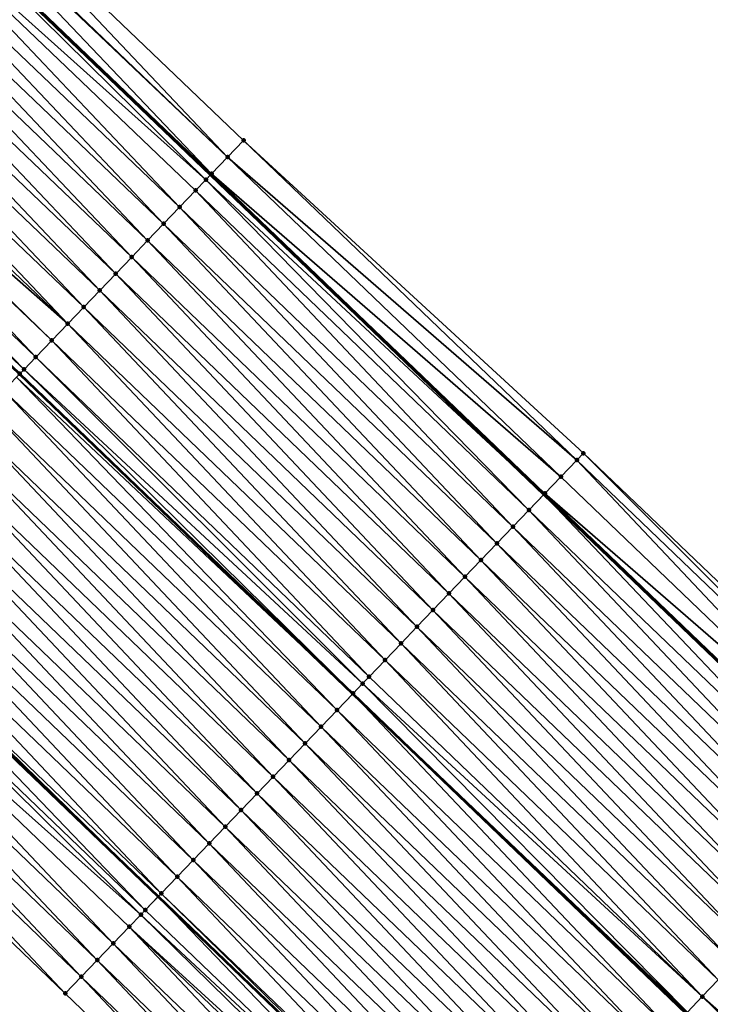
# Model space of a CAD drawing. Header units: feet. Extents: x 2017353 to 2024169, y 808050 to 818690.
# Tile 198 of 256: x 2019320 to 2019350, y 816925 to 816967. Entities that reach past the tile are written whole.
import ezdxf

# ---------------------------------------------------------------- set-up
doc = ezdxf.new("R2010")
doc.units = ezdxf.units.FT
doc.header["$MEASUREMENT"] = 0
for name, color, linetype, lineweight in [('EP_Travel Lane', 172, 'Continuous', 53), ('SB-Road Shots', 141, 'Continuous', 100), ('SB-Road X-Section', 40, 'Continuous', 13), ('STRIPING', 60, 'Continuous', 53)]:
    doc.layers.add(name, color=color, linetype=linetype, lineweight=lineweight)
doc.layers.add('I-77-MM15-17_SB-Surface-BORDER', color=7, linetype='Continuous')
doc.layers.add('I-77-MM15-17_SB-Surface-TIN', color=7, linetype='Continuous')

msp = doc.modelspace()

# ---------------------------------------------------------------- linework, layer by layer
at = {"layer": 'EP_Travel Lane'}
for points in [[(2019299.205944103, 816988.182783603, 258.1857839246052), (2019313.680638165, 816974.3818382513, 258.0544726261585), (2019328.167441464, 816960.5347940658, 257.9053196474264), (2019342.601729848, 816946.6917210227, 257.761268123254), (2019357.036084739, 816932.848584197, 257.6309822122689), (2019371.453173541, 816918.8672223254, 257.5165378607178), (2019385.804393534, 816904.9377977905, 257.3995169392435), (2019400.148569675, 816891.0364399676, 257.2949037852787), (2019414.524422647, 816877.1323609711, 257.1874299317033), (2019428.900270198, 816863.2282872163, 257.0784396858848), (2019443.24323385, 816849.079288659, 256.9530079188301), (2019457.470869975, 816835.0236352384, 256.8390027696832), (2019471.703754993, 816820.9457548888, 256.7502066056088), (2019485.912125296, 816806.8703382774, 256.6795946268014), (2019500.120424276, 816792.7949923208, 256.5844549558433), (2019514.308290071, 816778.5805825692, 256.5020654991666), (2019528.431972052, 816764.4202069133, 256.4280501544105), (2019542.555608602, 816750.2598768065, 256.3388117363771), (2019556.679266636, 816736.0995251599, 256.2567691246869), (2019570.802902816, 816721.9391954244, 256.1673957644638), (2019584.926576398, 816707.7788281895, 256.0905648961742), (2019599.054889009, 816693.6101117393, 256.0054210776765)], [(2019297.001912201, 816956.8951583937, 257.3398401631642), (2019311.46063395, 816943.1210283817, 257.2283707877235), (2019325.895106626, 816929.2777785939, 257.1224470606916), (2019340.329526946, 816915.4345790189, 257.0056871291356), (2019354.642099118, 816901.5519213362, 256.8967837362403), (2019368.993374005, 816887.6224435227, 256.7938984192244), (2019383.368690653, 816873.6914209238, 256.6929661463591), (2019397.744545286, 816859.7873403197, 256.5860008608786), (2019412.120409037, 816845.8832508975, 256.4816220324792), (2019426.279468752, 816831.9125418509, 256.3672030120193), (2019440.507109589, 816817.8568837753, 256.2544132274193), (2019454.682322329, 816803.7670256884, 256.1530595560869), (2019468.811393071, 816789.6116039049, 256.0749637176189), (2019482.94044094, 816775.4562050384, 255.9889808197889), (2019497.039434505, 816761.3600816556, 255.9086383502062), (2019511.183953, 816747.2204417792, 255.8424433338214), (2019525.328468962, 816733.0808044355, 255.7753964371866), (2019539.472912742, 816718.9412392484, 255.6841940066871), (2019553.617413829, 816704.8016167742, 255.6121764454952), (2019567.761926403, 816690.6619828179, 255.5439993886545), (2019581.898355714, 816676.524986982, 255.4645795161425), (2019596.028443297, 816662.3710741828, 255.3732559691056)]]:
    msp.add_polyline3d(points, dxfattribs=at)
at = {"layer": 'I-77-MM15-17_SB-Surface-BORDER', "color": 3, "linetype": 'Continuous', "lineweight": -3}
for points in [[(2019300.422388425, 816989.4585326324, 258.1948991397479), (2019315.102579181, 816975.8731999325, 258.0540224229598), (2019329.593307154, 816962.021663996, 257.8940857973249), (2019344.313794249, 816948.4768486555, 257.7669682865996), (2019358.777141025, 816934.6638752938, 257.6435639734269), (2019373.251221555, 816920.7196527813, 257.5247016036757), (2019387.679423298, 816906.8695602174, 257.4052151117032), (2019401.580289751, 816892.5168312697, 257.2815954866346), (2019416.400893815, 816879.0724469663, 257.195150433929), (2019430.332007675, 816864.7086461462, 257.0723458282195), (2019443.987407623, 816849.8326191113, 256.9463757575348), (2019458.215052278, 816835.7769451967, 256.8361044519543), (2019473.152770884, 816822.4084731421, 256.7474642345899), (2019487.361099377, 816808.333090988, 256.6636853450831), (2019501.56942545, 816794.2577112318, 256.579049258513), (2019515.766285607, 816780.0348445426, 256.4936795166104), (2019529.889920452, 816765.8744625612, 256.4128446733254), (2019544.013520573, 816751.7141153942, 256.320376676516), (2019558.404484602, 816737.8202387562, 256.2613470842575), (2019572.622799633, 816723.7543294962, 256.1740974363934), (2019586.61567226, 816709.4635027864, 256.0969242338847), (2019600.190593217, 816694.7413454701, 256.0090278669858)], [(2019608.276651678, 816646.3437009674, 255.1490394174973), (2019593.048299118, 816659.4040844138, 255.1851197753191), (2019578.160082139, 816672.8032454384, 255.224659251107), (2019563.65234179, 816686.5646058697, 255.2853941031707), (2019549.60163993, 816700.797712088, 255.3694940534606), (2019534.769811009, 816714.2520762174, 255.3936049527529), (2019520.646189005, 816728.4124453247, 255.4787440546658), (2019506.522519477, 816742.5728620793, 255.5479598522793), (2019492.398842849, 816756.7332859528, 255.6147889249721), (2019478.246184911, 816770.719348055, 255.6904573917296), (2019464.50417199, 816785.2653034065, 255.7994794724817), (2019450.580827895, 816799.6282719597, 255.8987173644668), (2019436.645058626, 816813.9494445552, 256.0154732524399), (2019422.140988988, 816827.7254592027, 256.1067916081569), (2019407.806514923, 816841.4248918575, 256.2086313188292), (2019393.706323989, 816855.6139275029, 256.3245043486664), (2019379.330458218, 816869.5180266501, 256.4271559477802), (2019364.947845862, 816883.4563896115, 256.5400762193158), (2019350.596602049, 816897.3858413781, 256.6504175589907), (2019336.308334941, 816911.2439372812, 256.7694652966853), (2019321.873924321, 816925.0871361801, 256.887341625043), (2019307.439458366, 816938.9303881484, 256.9937612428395), (2019293.072705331, 816952.7762279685, 257.1013300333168)]]:
    msp.add_polyline3d(points, dxfattribs=at)
at = {"layer": 'I-77-MM15-17_SB-Surface-TIN', "color": 128, "linetype": 'Continuous', "lineweight": -3}
for points in [[(2019328.901156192, 816961.2999112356, 257.898382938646), (2019315.102579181, 816975.8731999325, 258.0540224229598), (2019314.412524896, 816975.1494423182, 258.055852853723)], [(2019328.901156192, 816961.2999112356, 257.898382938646), (2019329.593307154, 816962.021663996, 257.8940857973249), (2019315.102579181, 816975.8731999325, 258.0540224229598)], [(2019328.209016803, 816960.5781473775, 257.9050733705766), (2019314.368203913, 816975.1029573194, 258.0558917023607), (2019313.722460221, 816974.4256946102, 258.055313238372)], [(2019328.901156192, 816961.2999112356, 257.898382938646), (2019314.412524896, 816975.1494423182, 258.055852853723), (2019314.368203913, 816975.1029573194, 258.0558917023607)], [(2019328.209016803, 816960.5781473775, 257.9050733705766), (2019328.901156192, 816961.2999112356, 257.898382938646), (2019314.368203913, 816975.1029573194, 258.0558917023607)], [(2019313.722460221, 816974.4256946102, 258.055313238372), (2019313.680638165, 816974.3818382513, 258.0544726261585), (2019328.167441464, 816960.5347940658, 257.9053196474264)], [(2019328.209016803, 816960.5781473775, 257.9050733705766), (2019313.722460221, 816974.4256946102, 258.055313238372), (2019328.167441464, 816960.5347940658, 257.9053196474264)], [(2019327.960891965, 816960.319411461, 257.9065431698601), (2019313.680638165, 816974.3818382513, 258.0544726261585), (2019313.032337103, 816973.702002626, 258.0414419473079)], [(2019327.960891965, 816960.319411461, 257.9065431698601), (2019328.167441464, 816960.5347940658, 257.9053196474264), (2019313.680638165, 816974.3818382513, 258.0544726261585)], [(2019326.824479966, 816959.1348671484, 257.8650824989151), (2019313.032337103, 816973.702002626, 258.0414419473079), (2019312.342127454, 816972.9783931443, 258.0078322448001)], [(2019326.824479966, 816959.1348671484, 257.8650824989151), (2019327.516806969, 816959.8564510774, 257.8971946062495), (2019313.032337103, 816973.702002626, 258.0414419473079)], [(2019327.516806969, 816959.8564510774, 257.8971946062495), (2019327.960891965, 816960.319411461, 257.9065431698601), (2019313.032337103, 816973.702002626, 258.0414419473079)], [(2019326.132181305, 816958.4132560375, 257.8388322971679), (2019312.342127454, 816972.9783931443, 258.0078322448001), (2019311.651935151, 816972.2547671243, 257.9781793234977)], [(2019326.132181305, 816958.4132560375, 257.8388322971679), (2019326.824479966, 816959.1348671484, 257.8650824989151), (2019312.342127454, 816972.9783931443, 258.0078322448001)], [(2019325.439907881, 816957.6916207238, 257.817801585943), (2019311.651935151, 816972.2547671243, 257.9781793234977), (2019310.961773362, 816971.5311120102, 257.9554869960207)], [(2019325.439907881, 816957.6916207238, 257.817801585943), (2019326.132181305, 816958.4132560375, 257.8388322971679), (2019311.651935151, 816972.2547671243, 257.9781793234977)], [(2019324.74762348, 816956.9699959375, 257.7945005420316), (2019310.961773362, 816971.5311120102, 257.9554869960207), (2019310.27161959, 816970.8074492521, 257.9346234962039)], [(2019324.74762348, 816956.9699959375, 257.7945005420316), (2019325.439907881, 816957.6916207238, 257.817801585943), (2019310.961773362, 816971.5311120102, 257.9554869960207)], [(2019324.055368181, 816956.2483432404, 257.7772186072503), (2019310.27161959, 816970.8074492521, 257.9346234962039), (2019309.581443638, 816970.0838076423, 257.9087003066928)], [(2019324.055368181, 816956.2483432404, 257.7772186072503), (2019324.74762348, 816956.9699959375, 257.7945005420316), (2019310.27161959, 816970.8074492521, 257.9346234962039)], [(2019323.363111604, 816955.5266917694, 257.7596722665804), (2019309.581443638, 816970.0838076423, 257.9087003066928), (2019308.891274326, 816969.3601597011, 257.8842919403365)], [(2019323.363111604, 816955.5266917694, 257.7596722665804), (2019324.055368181, 816956.2483432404, 257.7772186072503), (2019309.581443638, 816970.0838076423, 257.9087003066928)], [(2019322.67082199, 816954.8050719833, 257.7352929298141), (2019308.891274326, 816969.3601597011, 257.8842919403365), (2019308.20112755, 816968.6364902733, 257.8650241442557)], [(2019322.67082199, 816954.8050719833, 257.7352929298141), (2019323.363111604, 816955.5266917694, 257.7596722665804), (2019308.891274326, 816969.3601597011, 257.8842919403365)], [(2019321.978542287, 816954.0834426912, 257.7129635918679), (2019308.20112755, 816968.6364902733, 257.8650241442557), (2019307.510965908, 816967.9128350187, 257.8423654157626)], [(2019321.978542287, 816954.0834426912, 257.7129635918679), (2019322.67082199, 816954.8050719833, 257.7352929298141), (2019308.20112755, 816968.6364902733, 257.8650241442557)], [(2019321.978542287, 816954.0834426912, 257.7129635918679), (2019307.510965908, 816967.9128350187, 257.8423654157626), (2019306.937961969, 816967.3120483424, 257.8206820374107)], [(2019320.593960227, 816952.6402058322, 257.663619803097), (2019306.820786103, 816967.1891970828, 257.8155632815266), (2019306.130586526, 816966.4655779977, 257.7842511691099)], [(2019321.2862513, 816953.3618242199, 257.688300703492), (2019306.937961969, 816967.3120483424, 257.8206820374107), (2019306.820786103, 816967.1891970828, 257.8155632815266)], [(2019320.593960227, 816952.6402058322, 257.663619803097), (2019321.2862513, 816953.3618242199, 257.688300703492), (2019306.820786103, 816967.1891970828, 257.8155632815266)], [(2019321.2862513, 816953.3618242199, 257.688300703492), (2019321.978542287, 816954.0834426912, 257.7129635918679), (2019306.937961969, 816967.3120483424, 257.8206820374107)], [(2019320.086348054, 816952.1110760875, 257.646943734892), (2019306.130586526, 816966.4655779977, 257.7842511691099), (2019305.44037139, 816965.7419737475, 257.7493899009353)], [(2019320.086348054, 816952.1110760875, 257.646943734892), (2019320.593960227, 816952.6402058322, 257.663619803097), (2019306.130586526, 816966.4655779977, 257.7842511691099)], [(2019319.901657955, 816951.9185981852, 257.6366226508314), (2019305.44037139, 816965.7419737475, 257.7493899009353), (2019319.893107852, 816951.9096891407, 257.6359805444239)], [(2019319.901657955, 816951.9185981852, 257.6366226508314), (2019320.086348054, 816952.1110760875, 257.646943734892), (2019305.44037139, 816965.7419737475, 257.7493899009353)], [(2019344.027629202, 816948.1785500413, 257.7578869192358), (2019329.593307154, 816962.021663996, 257.8940857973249), (2019328.901156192, 816961.2999112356, 257.898382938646)], [(2019344.027629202, 816948.1785500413, 257.7578869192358), (2019344.313794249, 816948.4768486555, 257.7669682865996), (2019329.593307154, 816962.021663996, 257.8940857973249)], [(2019343.335464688, 816947.456810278, 257.7593816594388), (2019328.901156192, 816961.2999112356, 257.898382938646), (2019328.209016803, 816960.5781473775, 257.9050733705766)], [(2019343.335464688, 816947.456810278, 257.7593816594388), (2019344.027629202, 816948.1785500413, 257.7578869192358), (2019328.901156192, 816961.2999112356, 257.898382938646)], [(2019327.960891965, 816960.319411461, 257.9065431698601), (2019342.601729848, 816946.6917210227, 257.761268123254), (2019328.167441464, 816960.5347940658, 257.9053196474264)], [(2019328.209016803, 816960.5781473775, 257.9050733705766), (2019328.167441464, 816960.5347940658, 257.9053196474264), (2019342.601729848, 816946.6917210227, 257.761268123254)], [(2019342.643305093, 816946.7350657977, 257.7618936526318), (2019328.209016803, 816960.5781473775, 257.9050733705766), (2019342.601729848, 816946.6917210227, 257.761268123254)], [(2019342.643305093, 816946.7350657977, 257.7618936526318), (2019343.335464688, 816947.456810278, 257.7593816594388), (2019328.209016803, 816960.5781473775, 257.9050733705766)], [(2019341.951082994, 816946.0133812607, 257.7514786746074), (2019327.960891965, 816960.319411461, 257.9065431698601), (2019327.516806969, 816959.8564510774, 257.8971946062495)], [(2019341.951082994, 816946.0133812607, 257.7514786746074), (2019342.601729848, 816946.6917210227, 257.761268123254), (2019327.960891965, 816960.319411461, 257.9065431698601)], [(2019341.258761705, 816945.2917918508, 257.7205490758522), (2019327.516806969, 816959.8564510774, 257.8971946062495), (2019326.824479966, 816959.1348671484, 257.8650824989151)], [(2019341.258761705, 816945.2917918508, 257.7205490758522), (2019341.951082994, 816946.0133812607, 257.7514786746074), (2019327.516806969, 816959.8564510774, 257.8971946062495)], [(2019340.566458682, 816944.5701849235, 257.6933971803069), (2019326.824479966, 816959.1348671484, 257.8650824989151), (2019326.132181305, 816958.4132560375, 257.8388322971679)], [(2019340.566458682, 816944.5701849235, 257.6933971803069), (2019341.258761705, 816945.2917918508, 257.7205490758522), (2019326.824479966, 816959.1348671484, 257.8650824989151)], [(2019339.874193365, 816943.8485418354, 257.6740435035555), (2019326.132181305, 816958.4132560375, 257.8388322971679), (2019325.439907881, 816957.6916207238, 257.817801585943)], [(2019339.874193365, 816943.8485418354, 257.6740435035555), (2019340.566458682, 816944.5701849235, 257.6933971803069), (2019326.132181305, 816958.4132560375, 257.8388322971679)], [(2019339.181928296, 816943.1268985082, 257.6547414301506), (2019325.439907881, 816957.6916207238, 257.817801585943), (2019324.74762348, 816956.9699959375, 257.7945005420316)], [(2019339.181928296, 816943.1268985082, 257.6547414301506), (2019339.874193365, 816943.8485418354, 257.6740435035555), (2019325.439907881, 816957.6916207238, 257.817801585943)], [(2019338.489670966, 816942.4052477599, 257.6370396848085), (2019324.74762348, 816956.9699959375, 257.7945005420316), (2019324.055368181, 816956.2483432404, 257.7772186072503)], [(2019338.489670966, 816942.4052477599, 257.6370396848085), (2019339.181928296, 816943.1268985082, 257.6547414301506), (2019324.74762348, 816956.9699959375, 257.7945005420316)], [(2019337.797393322, 816941.6836164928, 257.6151367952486), (2019324.055368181, 816956.2483432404, 257.7772186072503), (2019323.363111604, 816955.5266917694, 257.7596722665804)], [(2019337.797393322, 816941.6836164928, 257.6151367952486), (2019338.489670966, 816942.4052477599, 257.6370396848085), (2019324.055368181, 816956.2483432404, 257.7772186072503)], [(2019337.105122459, 816940.9619787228, 257.5946362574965), (2019323.363111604, 816955.5266917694, 257.7596722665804), (2019322.67082199, 816954.8050719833, 257.7352929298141)], [(2019337.105122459, 816940.9619787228, 257.5946362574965), (2019337.797393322, 816941.6836164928, 257.6151367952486), (2019323.363111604, 816955.5266917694, 257.7596722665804)], [(2019336.412826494, 816940.2403650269, 257.5689440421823), (2019322.67082199, 816954.8050719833, 257.7352929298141), (2019321.978542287, 816954.0834426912, 257.7129635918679)], [(2019336.412826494, 816940.2403650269, 257.5689440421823), (2019337.105122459, 816940.9619787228, 257.5946362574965), (2019322.67082199, 816954.8050719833, 257.7352929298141)], [(2019335.720532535, 816939.5187494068, 257.5436668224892), (2019321.978542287, 816954.0834426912, 257.7129635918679), (2019321.2862513, 816953.3618242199, 257.688300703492)], [(2019335.720532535, 816939.5187494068, 257.5436668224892), (2019336.412826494, 816940.2403650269, 257.5689440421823), (2019321.978542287, 816954.0834426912, 257.7129635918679)], [(2019335.028233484, 816938.7971386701, 257.5173364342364), (2019321.2862513, 816953.3618242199, 257.688300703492), (2019320.593960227, 816952.6402058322, 257.663619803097)], [(2019335.028233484, 816938.7971386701, 257.5173364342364), (2019335.720532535, 816939.5187494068, 257.5436668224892), (2019321.2862513, 816953.3618242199, 257.688300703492)], [(2019334.749425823, 816938.5065253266, 257.5068429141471), (2019320.593960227, 816952.6402058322, 257.663619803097), (2019320.086348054, 816952.1110760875, 257.646943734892)], [(2019334.749425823, 816938.5065253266, 257.5068429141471), (2019335.028233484, 816938.7971386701, 257.5173364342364), (2019320.593960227, 816952.6402058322, 257.663619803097)], [(2019319.760200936, 816951.7712026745, 257.6259993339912), (2019334.327374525, 816938.0666369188, 257.4874448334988), (2019319.893107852, 816951.9096891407, 257.6359805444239)], [(2019319.901657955, 816951.9185981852, 257.6366226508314), (2019319.893107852, 816951.9096891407, 257.6359805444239), (2019334.327374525, 816938.0666369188, 257.4874448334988)], [(2019334.335919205, 816938.0755425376, 257.4878565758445), (2019320.086348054, 816952.1110760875, 257.646943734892), (2019319.901657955, 816951.9185981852, 257.6366226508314)], [(2019334.335919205, 816938.0755425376, 257.4878565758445), (2019319.901657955, 816951.9185981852, 257.6366226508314), (2019334.327374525, 816938.0666369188, 257.4874448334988)], [(2019334.335919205, 816938.0755425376, 257.4878565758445), (2019334.749425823, 816938.5065253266, 257.5068429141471), (2019320.086348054, 816952.1110760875, 257.646943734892)], [(2019333.643586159, 816937.3539644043, 257.4544951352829), (2019319.760200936, 816951.7712026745, 257.6259993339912), (2019319.209273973, 816951.1970689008, 257.5927262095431)], [(2019333.643586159, 816937.3539644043, 257.4544951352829), (2019334.327374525, 816938.0666369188, 257.4874448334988), (2019319.760200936, 816951.7712026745, 257.6259993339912)], [(2019332.951268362, 816936.6323716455, 257.4242877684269), (2019319.209273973, 816951.1970689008, 257.5927262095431), (2019318.516944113, 816950.4754877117, 257.5600232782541)], [(2019332.951268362, 816936.6323716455, 257.4242877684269), (2019333.643586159, 816937.3539644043, 257.4544951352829), (2019319.209273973, 816951.1970689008, 257.5927262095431)], [(2019332.258930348, 816935.9107982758, 257.3898990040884), (2019318.516944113, 816950.4754877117, 257.5600232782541), (2019317.824587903, 816949.7539317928, 257.521870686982)], [(2019332.258930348, 816935.9107982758, 257.3898990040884), (2019332.951268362, 816936.6323716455, 257.4242877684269), (2019318.516944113, 816950.4754877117, 257.5600232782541)], [(2019331.566601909, 816935.1892157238, 257.3574905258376), (2019317.824587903, 816949.7539317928, 257.521870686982), (2019317.132232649, 816949.0323749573, 257.4839157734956)], [(2019331.566601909, 816935.1892157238, 257.3574905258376), (2019332.258930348, 816935.9107982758, 257.3898990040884), (2019317.824587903, 816949.7539317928, 257.521870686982)], [(2019330.874290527, 816934.4676168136, 257.328609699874), (2019317.132232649, 816949.0323749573, 257.4839157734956), (2019316.439904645, 816948.3107919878, 257.4515967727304)], [(2019330.874290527, 816934.4676168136, 257.328609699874), (2019331.566601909, 816935.1892157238, 257.3574905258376), (2019317.132232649, 816949.0323749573, 257.4839157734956)], [(2019358.461988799, 816934.3354000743, 257.6294662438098), (2019344.313794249, 816948.4768486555, 257.7669682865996), (2019344.027629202, 816948.1785500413, 257.7578869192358)], [(2019358.461988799, 816934.3354000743, 257.6294662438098), (2019358.777141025, 816934.6638752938, 257.6435639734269), (2019344.313794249, 816948.4768486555, 257.7669682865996)], [(2019330.181999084, 816933.7459987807, 257.3038527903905), (2019316.439904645, 816948.3107919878, 257.4515967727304), (2019315.747591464, 816947.5891948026, 257.4223435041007)], [(2019330.181999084, 816933.7459987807, 257.3038527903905), (2019330.874290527, 816934.4676168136, 257.328609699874), (2019316.439904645, 816948.3107919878, 257.4515967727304)], [(2019357.769793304, 816933.6136900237, 257.6245530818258), (2019344.027629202, 816948.1785500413, 257.7578869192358), (2019343.335464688, 816947.456810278, 257.7593816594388)], [(2019357.769793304, 816933.6136900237, 257.6245530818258), (2019358.461988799, 816934.3354000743, 257.6294662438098), (2019344.027629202, 816948.1785500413, 257.7578869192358)], [(2019329.489697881, 816933.0243901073, 257.2770774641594), (2019315.747591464, 816947.5891948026, 257.4223435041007), (2019315.055264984, 816946.8676103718, 257.3903396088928)], [(2019329.489697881, 816933.0243901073, 257.2770774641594), (2019330.181999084, 816933.7459987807, 257.3038527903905), (2019315.747591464, 816947.5891948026, 257.4223435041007)], [(2019357.769793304, 816933.6136900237, 257.6245530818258), (2019343.335464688, 816947.456810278, 257.7593816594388), (2019342.643305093, 816946.7350657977, 257.7618936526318)], [(2019328.79737822, 816932.3027991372, 257.2464842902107), (2019315.055264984, 816946.8676103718, 257.3903396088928), (2019314.362940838, 816946.1460237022, 257.3588185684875)], [(2019328.79737822, 816932.3027991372, 257.2464842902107), (2019329.489697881, 816933.0243901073, 257.2770774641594), (2019315.055264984, 816946.8676103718, 257.3903396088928)], [(2019342.643305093, 816946.7350657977, 257.7618936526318), (2019342.601729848, 816946.6917210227, 257.761268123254), (2019357.036084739, 816932.848584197, 257.6309822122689)], [(2019357.077655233, 816932.8919248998, 257.631516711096), (2019342.643305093, 816946.7350657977, 257.7618936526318), (2019357.036084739, 816932.848584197, 257.6309822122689)], [(2019357.077655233, 816932.8919248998, 257.631516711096), (2019357.769793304, 816933.6136900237, 257.6245530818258), (2019342.643305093, 816946.7350657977, 257.7618936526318)], [(2019356.38544046, 816932.1702333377, 257.622616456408), (2019342.601729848, 816946.6917210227, 257.761268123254), (2019341.951082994, 816946.0133812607, 257.7514786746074)], [(2019356.38544046, 816932.1702333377, 257.622616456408), (2019357.036084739, 816932.848584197, 257.6309822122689), (2019342.601729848, 816946.6917210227, 257.761268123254)], [(2019328.105062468, 816931.5812044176, 257.2166997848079), (2019314.362940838, 816946.1460237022, 257.3588185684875), (2019313.670602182, 816945.4244509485, 257.3242965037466)], [(2019328.105062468, 816931.5812044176, 257.2166997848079), (2019328.79737822, 816932.3027991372, 257.2464842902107), (2019314.362940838, 816946.1460237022, 257.3588185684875)], [(2019355.693143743, 816931.448620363, 257.5967684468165), (2019341.951082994, 816946.0133812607, 257.7514786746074), (2019341.258761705, 816945.2917918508, 257.7205490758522)], [(2019355.693143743, 816931.448620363, 257.5967684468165), (2019356.38544046, 816932.1702333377, 257.622616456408), (2019341.951082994, 816946.0133812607, 257.7514786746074)], [(2019327.41275519, 816930.8596015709, 257.1886678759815), (2019313.670602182, 816945.4244509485, 257.3242965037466), (2019312.97827104, 816944.7028709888, 257.2913284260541)], [(2019327.41275519, 816930.8596015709, 257.1886678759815), (2019328.105062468, 816931.5812044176, 257.2166997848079), (2019313.670602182, 816945.4244509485, 257.3242965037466)], [(2019355.00083463, 816930.7270192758, 257.5683568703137), (2019341.258761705, 816945.2917918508, 257.7205490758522), (2019340.566458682, 816944.5701849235, 257.6933971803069)], [(2019355.00083463, 816930.7270192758, 257.5683568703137), (2019355.693143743, 816931.448620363, 257.5967684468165), (2019341.258761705, 816945.2917918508, 257.7205490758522)], [(2019326.72041191, 816930.1380332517, 257.1531899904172), (2019312.97827104, 816944.7028709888, 257.2913284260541), (2019312.28593938, 816943.9812915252, 257.2582533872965)], [(2019326.72041191, 816930.1380332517, 257.1531899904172), (2019327.41275519, 816930.8596015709, 257.1886678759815), (2019312.97827104, 816944.7028709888, 257.2913284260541)], [(2019354.308542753, 816930.005401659, 257.5435099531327), (2019340.566458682, 816944.5701849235, 257.6933971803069), (2019339.874193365, 816943.8485418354, 257.6740435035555)], [(2019354.308542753, 816930.005401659, 257.5435099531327), (2019355.00083463, 816930.7270192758, 257.5683568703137), (2019340.566458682, 816944.5701849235, 257.6933971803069)], [(2019326.02813295, 816929.4164032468, 257.1310148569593), (2019312.28593938, 816943.9812915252, 257.2582533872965), (2019311.593656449, 816943.2596653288, 257.2352564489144)], [(2019326.02813295, 816929.4164032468, 257.1310148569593), (2019326.72041191, 816930.1380332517, 257.1531899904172), (2019312.28593938, 816943.9812915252, 257.2582533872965)], [(2019353.616251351, 816929.283783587, 257.5187611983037), (2019339.874193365, 816943.8485418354, 257.6740435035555), (2019339.181928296, 816943.1268985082, 257.6547414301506)], [(2019353.616251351, 816929.283783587, 257.5187611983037), (2019354.308542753, 816930.005401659, 257.5435099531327), (2019339.874193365, 816943.8485418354, 257.6740435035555)], [(2019325.335745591, 816928.6948772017, 257.0864204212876), (2019311.46063395, 816943.1210283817, 257.2283707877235), (2019310.901311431, 816942.5380986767, 257.1994185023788)], [(2019311.593656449, 816943.2596653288, 257.2352564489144), (2019311.46063395, 816943.1210283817, 257.2283707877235), (2019325.895106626, 816929.2777785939, 257.1224470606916)], [(2019325.335745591, 816928.6948772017, 257.0864204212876), (2019325.895106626, 816929.2777785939, 257.1224470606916), (2019311.46063395, 816943.1210283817, 257.2283707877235)], [(2019326.02813295, 816929.4164032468, 257.1310148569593), (2019311.593656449, 816943.2596653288, 257.2352564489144), (2019325.895106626, 816929.2777785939, 257.1224470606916)], [(2019352.923974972, 816928.5621511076, 257.4971194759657), (2019339.181928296, 816943.1268985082, 257.6547414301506), (2019338.489670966, 816942.4052477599, 257.6370396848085)], [(2019352.923974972, 816928.5621511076, 257.4971194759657), (2019353.616251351, 816929.283783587, 257.5187611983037), (2019339.181928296, 816943.1268985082, 257.6547414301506)], [(2019325.145655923, 816928.4967944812, 257.0734797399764), (2019310.901311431, 816942.5380986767, 257.1994185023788), (2019310.208925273, 816941.81657148, 257.1550718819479)], [(2019325.145655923, 816928.4967944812, 257.0734797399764), (2019325.335745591, 816928.6948772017, 257.0864204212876), (2019310.901311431, 816942.5380986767, 257.1994185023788)], [(2019352.231705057, 816927.8405124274, 257.4768149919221), (2019338.489670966, 816942.4052477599, 257.6370396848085), (2019337.797393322, 816941.6836164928, 257.6151367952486)], [(2019352.231705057, 816927.8405124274, 257.4768149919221), (2019352.923974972, 816928.5621511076, 257.4971194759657), (2019338.489670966, 816942.4052477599, 257.6370396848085)], [(2019323.951002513, 816927.2517947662, 257.0037755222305), (2019310.208925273, 816941.81657148, 257.1550718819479), (2019309.51655745, 816941.0950266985, 257.1145174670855)], [(2019323.951002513, 816927.2517947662, 257.0037755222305), (2019324.643339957, 816927.9733686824, 257.038046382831), (2019310.208925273, 816941.81657148, 257.1550718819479)], [(2019324.643339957, 816927.9733686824, 257.038046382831), (2019325.145655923, 816928.4967944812, 257.0734797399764), (2019310.208925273, 816941.81657148, 257.1550718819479)], [(2019351.539423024, 816927.1188853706, 257.4540038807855), (2019337.797393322, 816941.6836164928, 257.6151367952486), (2019337.105122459, 816940.9619787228, 257.5946362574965)], [(2019351.539423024, 816927.1188853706, 257.4540038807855), (2019352.231705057, 816927.8405124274, 257.4768149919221), (2019337.797393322, 816941.6836164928, 257.6151367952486)], [(2019323.258609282, 816926.5302743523, 256.9579666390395), (2019309.51655745, 816941.0950266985, 257.1145174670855), (2019308.824170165, 816940.3735005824, 257.0699377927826)], [(2019323.258609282, 816926.5302743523, 256.9579666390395), (2019323.951002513, 816927.2517947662, 257.0037755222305), (2019309.51655745, 816941.0950266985, 257.1145174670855)], [(2019350.847105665, 816926.3972921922, 257.4238867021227), (2019337.105122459, 816940.9619787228, 257.5946362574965), (2019336.412826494, 816940.2403650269, 257.5689440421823)], [(2019350.847105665, 816926.3972921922, 257.4238867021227), (2019351.539423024, 816927.1188853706, 257.4540038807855), (2019337.105122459, 816940.9619787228, 257.5946362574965)], [(2019322.566267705, 816925.8087044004, 256.9228408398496), (2019308.824170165, 816940.3735005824, 257.0699377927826), (2019308.131818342, 816939.6519404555, 257.03269268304)], [(2019322.566267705, 816925.8087044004, 256.9228408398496), (2019323.258609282, 816926.5302743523, 256.9579666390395), (2019308.824170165, 816940.3735005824, 257.0699377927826)], [(2019350.154829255, 816925.675659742, 257.4022387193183), (2019336.412826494, 816940.2403650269, 257.5689440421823), (2019335.720532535, 816939.5187494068, 257.5436668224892)], [(2019350.154829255, 816925.675659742, 257.4022387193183), (2019350.847105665, 816926.3972921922, 257.4238867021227), (2019336.412826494, 816940.2403650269, 257.5689440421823)], [(2019321.873924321, 816925.0871361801, 256.887341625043), (2019308.131818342, 816939.6519404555, 257.03269268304), (2019307.439458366, 816938.9303881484, 256.9937612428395)], [(2019321.873924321, 816925.0871361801, 256.887341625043), (2019322.566267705, 816925.8087044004, 256.9228408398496), (2019308.131818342, 816939.6519404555, 257.03269268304)], [(2019349.462508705, 816924.9540696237, 257.3714616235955), (2019335.720532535, 816939.5187494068, 257.5436668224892), (2019335.028233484, 816938.7971386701, 257.5173364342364)], [(2019349.462508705, 816924.9540696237, 257.3714616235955), (2019350.154829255, 816925.675659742, 257.4022387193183), (2019335.720532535, 816939.5187494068, 257.5436668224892)], [(2019349.462508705, 816924.9540696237, 257.3714616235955), (2019335.028233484, 816938.7971386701, 257.5173364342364), (2019334.749425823, 816938.5065253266, 257.5068429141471)], [(2019348.815562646, 816924.2795805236, 257.3625176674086), (2019334.749425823, 816938.5065253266, 257.5068429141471), (2019334.335919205, 816938.0755425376, 257.4878565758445)], [(2019348.815562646, 816924.2795805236, 257.3625176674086), (2019349.462508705, 816924.9540696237, 257.3714616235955), (2019334.749425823, 816938.5065253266, 257.5068429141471)], [(2019348.077933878, 816923.5108258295, 257.3236139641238), (2019334.327374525, 816938.0666369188, 257.4874448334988), (2019333.643586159, 816937.3539644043, 257.4544951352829)], [(2019334.335919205, 816938.0755425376, 257.4878565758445), (2019334.327374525, 816938.0666369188, 257.4874448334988), (2019348.761742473, 816924.2234875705, 257.3598563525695)], [(2019348.077933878, 816923.5108258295, 257.3236139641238), (2019348.761742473, 816924.2234875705, 257.3598563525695), (2019334.327374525, 816938.0666369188, 257.4874448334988)], [(2019348.770283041, 816924.2323885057, 257.3603090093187), (2019334.335919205, 816938.0755425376, 257.4878565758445), (2019348.761742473, 816924.2234875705, 257.3598563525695)], [(2019348.770283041, 816924.2323885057, 257.3603090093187), (2019348.815562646, 816924.2795805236, 257.3625176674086), (2019334.335919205, 816938.0755425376, 257.4878565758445)], [(2019347.385620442, 816922.7892288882, 257.2943082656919), (2019333.643586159, 816937.3539644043, 257.4544951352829), (2019332.951268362, 816936.6323716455, 257.4242877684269)], [(2019347.385620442, 816922.7892288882, 257.2943082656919), (2019348.077933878, 816923.5108258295, 257.3236139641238), (2019333.643586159, 816937.3539644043, 257.4544951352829)], [(2019346.693284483, 816922.0676535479, 257.2603442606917), (2019332.951268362, 816936.6323716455, 257.4242877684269), (2019332.258930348, 816935.9107982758, 257.3898990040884)], [(2019346.693284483, 816922.0676535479, 257.2603442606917), (2019347.385620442, 816922.7892288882, 257.2943082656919), (2019332.951268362, 816936.6323716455, 257.4242877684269)], [(2019346.000957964, 816921.3460691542, 257.2283326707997), (2019332.258930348, 816935.9107982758, 257.3898990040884), (2019331.566601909, 816935.1892157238, 257.3574905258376)], [(2019346.000957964, 816921.3460691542, 257.2283326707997), (2019346.693284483, 816922.0676535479, 257.2603442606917), (2019332.258930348, 816935.9107982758, 257.3898990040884)], [(2019345.308656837, 816920.6244604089, 257.2015725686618), (2019331.566601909, 816935.1892157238, 257.3574905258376), (2019330.874290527, 816934.4676168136, 257.328609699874)], [(2019345.308656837, 816920.6244604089, 257.2015725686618), (2019346.000957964, 816921.3460691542, 257.2283326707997), (2019331.566601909, 816935.1892157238, 257.3574905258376)], [(2019344.616370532, 816919.9028374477, 257.1778781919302), (2019330.874290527, 816934.4676168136, 257.328609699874), (2019330.181999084, 816933.7459987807, 257.3038527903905)], [(2019344.616370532, 816919.9028374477, 257.1778781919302), (2019345.308656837, 816920.6244604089, 257.2015725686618), (2019330.874290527, 816934.4676168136, 257.328609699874)], [(2019343.924079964, 816919.1812185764, 257.1533018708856), (2019330.181999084, 816933.7459987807, 257.3038527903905), (2019329.489697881, 816933.0243901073, 257.2770774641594)], [(2019343.924079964, 816919.1812185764, 257.1533018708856), (2019344.616370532, 816919.9028374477, 257.1778781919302), (2019330.181999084, 816933.7459987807, 257.3038527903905)], [(2019343.231772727, 816918.4596156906, 257.1252781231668), (2019329.489697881, 816933.0243901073, 257.2770774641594), (2019328.79737822, 816932.3027991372, 257.2464842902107)], [(2019343.231772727, 816918.4596156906, 257.1252781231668), (2019343.924079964, 816919.1812185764, 257.1533018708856), (2019329.489697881, 816933.0243901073, 257.2770774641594)], [(2019342.539463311, 816917.7380148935, 257.0968039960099), (2019328.79737822, 816932.3027991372, 257.2464842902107), (2019328.105062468, 816931.5812044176, 257.2166997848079)], [(2019342.539463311, 816917.7380148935, 257.0968039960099), (2019343.231772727, 816918.4596156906, 257.1252781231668), (2019328.79737822, 816932.3027991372, 257.2464842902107)], [(2019341.847163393, 816917.0164049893, 257.0702938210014), (2019328.105062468, 816931.5812044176, 257.2166997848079), (2019327.41275519, 816930.8596015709, 257.1886678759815)], [(2019341.847163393, 816917.0164049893, 257.0702938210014), (2019342.539463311, 816917.7380148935, 257.0968039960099), (2019328.105062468, 816931.5812044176, 257.2166997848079)], [(2019341.154834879, 816916.2948225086, 257.0378696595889), (2019327.41275519, 816930.8596015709, 257.1886678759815), (2019326.72041191, 816930.1380332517, 257.1531899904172)], [(2019341.154834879, 816916.2948225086, 257.0378696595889), (2019341.847163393, 816917.0164049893, 257.0702938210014), (2019327.41275519, 816930.8596015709, 257.1886678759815)], [(2019340.462546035, 816915.5732019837, 257.0136499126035), (2019326.72041191, 816930.1380332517, 257.1531899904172), (2019326.02813295, 816929.4164032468, 257.1310148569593)], [(2019340.462546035, 816915.5732019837, 257.0136499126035), (2019341.154834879, 816916.2948225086, 257.0378696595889), (2019326.72041191, 816930.1380332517, 257.1531899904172)], [(2019339.770173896, 816914.8516613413, 256.9722031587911), (2019325.895106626, 816929.2777785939, 257.1224470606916), (2019325.335745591, 816928.6948772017, 257.0864204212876)], [(2019326.02813295, 816929.4164032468, 257.1310148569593), (2019325.895106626, 816929.2777785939, 257.1224470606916), (2019340.329526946, 816915.4345790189, 257.0056871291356)], [(2019339.770173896, 816914.8516613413, 256.9722031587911), (2019340.329526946, 816915.4345790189, 257.0056871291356), (2019325.895106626, 816929.2777785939, 257.1224470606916)], [(2019340.462546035, 816915.5732019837, 257.0136499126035), (2019326.02813295, 816929.4164032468, 257.1310148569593), (2019340.329526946, 816915.4345790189, 257.0056871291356)], [(2019339.418678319, 816914.4853886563, 256.9479771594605), (2019325.145655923, 816928.4967944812, 257.0734797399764), (2019324.643339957, 816927.9733686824, 257.038046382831)], [(2019339.770173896, 816914.8516613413, 256.9722031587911), (2019325.335745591, 816928.6948772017, 257.0864204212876), (2019325.145655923, 816928.4967944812, 257.0734797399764)], [(2019339.418678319, 816914.4853886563, 256.9479771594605), (2019339.770173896, 816914.8516613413, 256.9722031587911), (2019325.145655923, 816928.4967944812, 257.0734797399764)], [(2019338.385422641, 816913.4085867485, 256.8878664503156), (2019324.643339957, 816927.9733686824, 257.038046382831), (2019323.951002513, 816927.2517947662, 257.0037755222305)], [(2019338.385422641, 816913.4085867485, 256.8878664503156), (2019339.077764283, 816914.1301566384, 256.9230058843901), (2019324.643339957, 816927.9733686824, 257.038046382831)], [(2019339.077764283, 816914.1301566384, 256.9230058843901), (2019339.418678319, 816914.4853886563, 256.9479771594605), (2019324.643339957, 816927.9733686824, 257.038046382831)], [(2019337.693034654, 816912.6870613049, 256.843141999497), (2019323.951002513, 816927.2517947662, 257.0037755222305), (2019323.258609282, 816926.5302743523, 256.9579666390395)], [(2019337.693034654, 816912.6870613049, 256.843141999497), (2019338.385422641, 816913.4085867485, 256.8878664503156), (2019323.951002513, 816927.2517947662, 257.0037755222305)], [(2019337.000681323, 816911.965502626, 256.8055849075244), (2019323.258609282, 816926.5302743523, 256.9579666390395), (2019322.566267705, 816925.8087044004, 256.9228408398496)], [(2019337.000681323, 816911.965502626, 256.8055849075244), (2019337.693034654, 816912.6870613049, 256.843141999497), (2019323.258609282, 816926.5302743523, 256.9579666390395)], [(2019336.308334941, 816911.2439372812, 256.7694652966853), (2019322.566267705, 816925.8087044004, 256.9228408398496), (2019321.873924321, 816925.0871361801, 256.887341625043)], [(2019336.308334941, 816911.2439372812, 256.7694652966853), (2019337.000681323, 816911.965502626, 256.8055849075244), (2019322.566267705, 816925.8087044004, 256.9228408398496)], [(2019364.528740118, 816911.734902, 257.286632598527), (2019350.154829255, 816925.675659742, 257.4022387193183), (2019349.462508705, 816924.9540696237, 257.3714616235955)], [(2019363.83214893, 816911.0174337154, 257.2588626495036), (2019349.462508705, 816924.9540696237, 257.3714616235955), (2019348.815562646, 816924.2795805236, 257.3625176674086)], [(2019363.83214893, 816911.0174337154, 257.2588626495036), (2019364.528740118, 816911.734902, 257.286632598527), (2019349.462508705, 816924.9540696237, 257.3714616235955)]]:
    msp.add_3dface(points, dxfattribs=at)
at = {"layer": 'SB-Road Shots', "lineweight": 100}
for p in [(2019329.593307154, 816962.021663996, 257.8940857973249), (2019328.901156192, 816961.2999112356, 257.898382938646), (2019328.209016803, 816960.5781473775, 257.9050733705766), (2019327.960891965, 816960.319411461, 257.9065431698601), (2019327.516806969, 816959.8564510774, 257.8971946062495), (2019326.824479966, 816959.1348671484, 257.8650824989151), (2019326.132181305, 816958.4132560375, 257.8388322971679), (2019325.439907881, 816957.6916207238, 257.817801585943), (2019324.74762348, 816956.9699959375, 257.7945005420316), (2019324.055368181, 816956.2483432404, 257.7772186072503), (2019323.363111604, 816955.5266917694, 257.7596722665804), (2019322.67082199, 816954.8050719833, 257.7352929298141), (2019321.978542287, 816954.0834426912, 257.7129635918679), (2019321.2862513, 816953.3618242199, 257.688300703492), (2019320.593960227, 816952.6402058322, 257.663619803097), (2019319.901657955, 816951.9185981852, 257.6366226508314), (2019320.086348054, 816952.1110760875, 257.646943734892), (2019344.313794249, 816948.4768486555, 257.7669682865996), (2019344.027629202, 816948.1785500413, 257.7578869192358), (2019343.335464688, 816947.456810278, 257.7593816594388), (2019342.643305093, 816946.7350657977, 257.7618936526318), (2019341.951082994, 816946.0133812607, 257.7514786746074), (2019341.258761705, 816945.2917918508, 257.7205490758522), (2019340.566458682, 816944.5701849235, 257.6933971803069), (2019339.874193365, 816943.8485418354, 257.6740435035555), (2019339.181928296, 816943.1268985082, 257.6547414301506), (2019338.489670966, 816942.4052477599, 257.6370396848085), (2019337.797393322, 816941.6836164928, 257.6151367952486), (2019337.105122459, 816940.9619787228, 257.5946362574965), (2019336.412826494, 816940.2403650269, 257.5689440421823), (2019335.720532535, 816939.5187494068, 257.5436668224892), (2019335.028233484, 816938.7971386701, 257.5173364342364), (2019334.749425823, 816938.5065253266, 257.5068429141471), (2019334.335919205, 816938.0755425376, 257.4878565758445), (2019333.643586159, 816937.3539644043, 257.4544951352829), (2019332.951268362, 816936.6323716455, 257.4242877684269), (2019332.258930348, 816935.9107982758, 257.3898990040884), (2019331.566601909, 816935.1892157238, 257.3574905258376), (2019330.874290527, 816934.4676168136, 257.328609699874), (2019330.181999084, 816933.7459987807, 257.3038527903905), (2019329.489697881, 816933.0243901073, 257.2770774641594), (2019328.79737822, 816932.3027991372, 257.2464842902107), (2019328.105062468, 816931.5812044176, 257.2166997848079), (2019327.41275519, 816930.8596015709, 257.1886678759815), (2019326.72041191, 816930.1380332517, 257.1531899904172), (2019326.02813295, 816929.4164032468, 257.1310148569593), (2019325.145655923, 816928.4967944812, 257.0734797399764), (2019325.335745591, 816928.6948772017, 257.0864204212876), (2019324.643339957, 816927.9733686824, 257.038046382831), (2019323.951002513, 816927.2517947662, 257.0037755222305), (2019323.258609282, 816926.5302743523, 256.9579666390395), (2019322.566267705, 816925.8087044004, 256.9228408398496), (2019321.873924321, 816925.0871361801, 256.887341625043), (2019349.462508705, 816924.9540696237, 257.3714616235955)]:
    msp.add_point(p, dxfattribs=at)
at = {"layer": 'SB-Road X-Section', "extrusion": (-0.7217166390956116, 0.6921562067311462, 0.006699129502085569), "elevation": -891916.7056837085, "flags": 128}
msp.add_lwpolyline([(-1987351.190995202, 6233.099469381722), (-1987350.190995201, 6233.103766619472), (-1987349.190995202, 6233.110457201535), (-1987348.832511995, 6233.111927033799), (-1987348.190995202, 6233.102578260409), (-1987347.190995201, 6233.070465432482), (-1987346.190995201, 6233.044214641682), (-1987345.190995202, 6233.02318345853), (-1987344.190995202, 6232.999881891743), (-1987343.190995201, 6232.982599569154), (-1987342.190995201, 6232.965052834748), (-1987341.190995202, 6232.940672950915), (-1987340.190995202, 6232.918343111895), (-1987339.190995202, 6232.893679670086), (-1987338.190995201, 6232.868998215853), (-1987337.457750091, 6232.852321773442), (-1987337.190995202, 6232.842000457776), (-1987336.986702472, 6232.831376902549), (-1987336.190995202, 6232.798103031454), (-1987335.190995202, 6232.765399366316), (-1987334.190995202, 6232.727245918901), (-1987333.190995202, 6232.689290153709), (-1987332.190995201, 6232.656970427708), (-1987331.190995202, 6232.627716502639), (-1987330.190995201, 6232.595711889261), (-1987329.190995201, 6232.564190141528), (-1987328.190995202, 6232.529667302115), (-1987327.190995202, 6232.496698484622), (-1987326.190995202, 6232.463622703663), (-1987325.190995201, 6232.440625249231), (-1987324.190995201, 6232.404786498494), (-1987323.190995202, 6232.360438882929), (-1987322.190995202, 6232.319883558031), (-1987321.190995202, 6232.275302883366), (-1987320.190995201, 6232.23805693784), (-1987319.190995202, 6232.199124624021)], dxfattribs=at)
at = {"layer": 'SB-Road X-Section', "extrusion": (-0.7217166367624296, 0.6921562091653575, 0.006699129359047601), "elevation": -891936.698983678, "flags": 128}
msp.add_lwpolyline([(-1987351.607369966, 6233.106162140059), (-1987351.194002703, 6233.097080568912), (-1987350.194002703, 6233.098575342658), (-1987349.194002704, 6233.10108739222), (-1987348.194002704, 6233.090672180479), (-1987347.194002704, 6233.059741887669), (-1987346.194002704, 6233.032589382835), (-1987345.194002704, 6233.013235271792), (-1987344.194002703, 6232.99393276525), (-1987343.194002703, 6232.976230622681), (-1987342.194002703, 6232.954327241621), (-1987341.194002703, 6232.93382624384), (-1987340.194002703, 6232.908133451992), (-1987339.194002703, 6232.882855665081), (-1987338.194002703, 6232.856524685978), (-1987337.791274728, 6232.846030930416), (-1987337.194002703, 6232.827044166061), (-1987336.194002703, 6232.79368197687), (-1987335.194002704, 6232.763473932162), (-1987334.194002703, 6232.729084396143), (-1987333.194002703, 6232.69667519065), (-1987332.194002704, 6232.667793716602), (-1987331.194002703, 6232.643036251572), (-1987330.194002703, 6232.616260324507), (-1987329.194002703, 6232.585666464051), (-1987328.194002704, 6232.555881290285), (-1987327.194002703, 6232.527848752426), (-1987326.194002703, 6232.49237007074), (-1987325.194002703, 6232.470194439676), (-1987324.194002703, 6232.425599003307), (-1987323.919465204, 6232.41265803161), (-1987323.194002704, 6232.377223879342), (-1987322.194002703, 6232.342952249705), (-1987321.194002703, 6232.297142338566), (-1987320.194002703, 6232.262015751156), (-1987319.194002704, 6232.22651573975)], dxfattribs=at)
at = {"layer": 'SB-Road X-Section', "extrusion": (-0.7217166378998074, 0.6921562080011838, 0.006699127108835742), "elevation": -891956.7022320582, "flags": 128}
msp.add_lwpolyline([(-1987351.64776179, 6233.114755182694), (-1987351.192550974, 6233.100657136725), (-1987350.192550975, 6233.095743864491), (-1987349.192550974, 6233.102707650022), (-1987348.192550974, 6233.093807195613), (-1987347.192550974, 6233.067958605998), (-1987346.192550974, 6233.039546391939), (-1987345.192550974, 6233.014698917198), (-1987344.192550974, 6232.989949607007), (-1987343.192550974, 6232.968307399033), (-1987342.192550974, 6232.948002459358), (-1987341.192550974, 6232.925190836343), (-1987340.192550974, 6232.895072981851), (-1987339.192550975, 6232.873424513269), (-1987338.192550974, 6232.84264672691), (-1987337.257952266, 6232.833702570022), (-1987337.192550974, 6232.83149386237), (-1987336.192550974, 6232.794797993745), (-1987335.192550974, 6232.765491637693), (-1987334.192550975, 6232.731526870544), (-1987333.192550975, 6232.699514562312), (-1987332.192550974, 6232.672753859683), (-1987331.192550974, 6232.64905895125), (-1987330.192550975, 6232.624482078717), (-1987329.192550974, 6232.59645770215), (-1987328.192550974, 6232.567982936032), (-1987327.192550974, 6232.541472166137), (-1987326.192550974, 6232.509047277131), (-1987325.192550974, 6232.484826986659), (-1987324.192550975, 6232.443379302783), (-1987323.684904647, 6232.419152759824), (-1987323.192550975, 6232.394180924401), (-1987322.192550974, 6232.359040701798), (-1987321.192550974, 6232.314315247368), (-1987320.192550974, 6232.276757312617), (-1987319.192550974, 6232.240636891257)], dxfattribs=at)
at = {"layer": 'STRIPING'}
msp.add_polyline3d([(2019290.957096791, 816979.5340354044, 257.8675166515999), (2019305.431846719, 816965.7330367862, 257.7489490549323), (2019319.893107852, 816951.9096891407, 257.6359805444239), (2019334.327374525, 816938.0666369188, 257.4874448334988), (2019348.761742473, 816924.2234875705, 257.3598563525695), (2019363.126990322, 816910.2910834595, 257.2381764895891), (2019377.478276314, 816896.3615948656, 257.1381360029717), (2019391.837854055, 816882.4455661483, 257.0335092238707), (2019406.213767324, 816868.5414288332, 256.9433361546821), (2019420.589646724, 816854.637324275, 256.8434597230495), (2019434.841622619, 816840.5765295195, 256.742046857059), (2019449.069216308, 816826.5209180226, 256.6171637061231), (2019463.290575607, 816812.4544822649, 256.5145474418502), (2019477.498882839, 816798.3791281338, 256.4222510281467), (2019491.707266, 816784.3036987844, 256.3560393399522), (2019505.844607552, 816770.1401510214, 256.2863453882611), (2019519.968235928, 816755.9797778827, 256.2029471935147), (2019534.091867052, 816741.8194019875, 256.1204711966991), (2019548.215489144, 816727.6590351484, 256.0349666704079), (2019562.339090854, 816713.4986887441, 255.942629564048), (2019576.462732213, 816699.3383025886, 255.8635831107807), (2019590.585226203, 816685.1754487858, 255.7700997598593), (2019604.699429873, 816671.0058270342, 255.664603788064)], dxfattribs=at)

doc.saveas('drawing.dxf')
